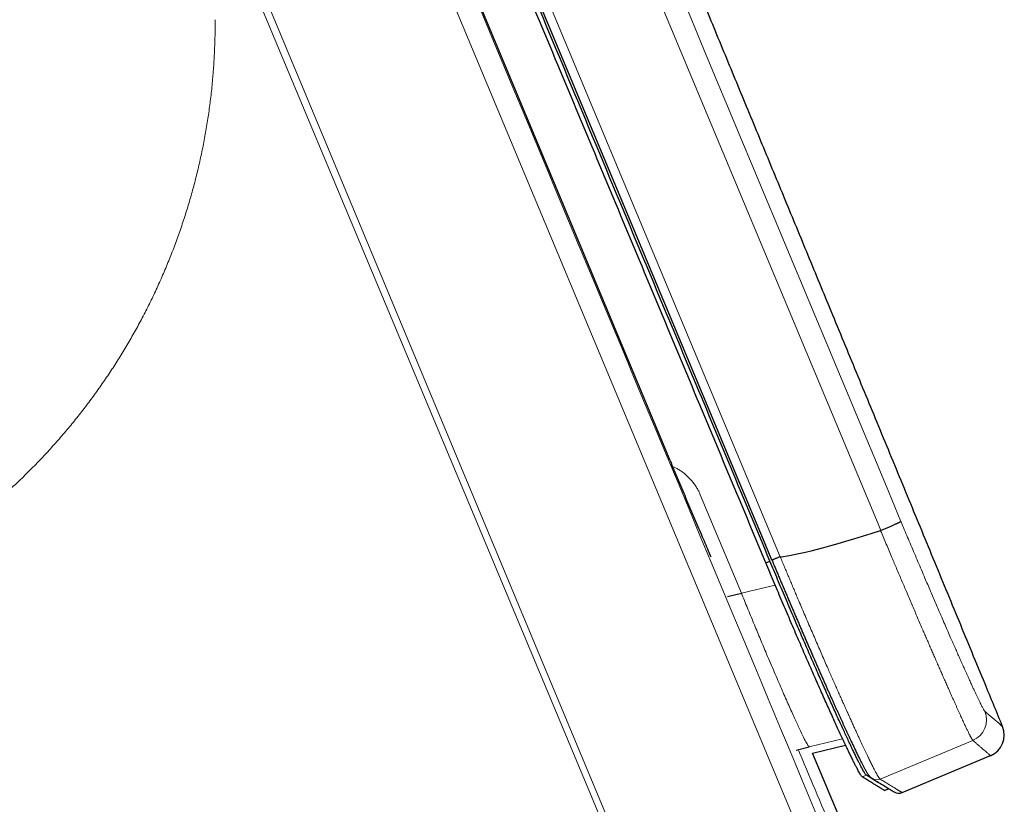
# Model space of a CAD drawing. Header units: millimetres. Extents: x 8 to 613, y 12 to 446.
# Tile 19 of 80: x 176 to 198, y 304 to 321. Entities that reach past the tile are written whole.
import ezdxf

# ---------------------------------------------------------------- set-up
doc = ezdxf.new("R2010")
doc.units = ezdxf.units.MM

msp = doc.modelspace()

# ---------------------------------------------------------------- linework, layer by layer
at = {"color": 252, "linetype": 'Continuous', "lineweight": 0}
for p, q in [((179.088, 326.525), (192.234, 295.025)), ((190.827, 310.633), (191.749, 308.425)), ((191.749, 308.425), (192.507, 308.607)), ((192.652, 308.641), (192.655, 308.642)), ((194.021, 305.156), (193.272, 304.977)), ((196.941, 305.123), (194.861, 304.255)), ((194.461, 304.304), (194.554, 304.343))]:
    msp.add_line(p, q, dxfattribs=at)
at = {"color": 7, "linetype": 'Continuous', "lineweight": 30}
for p, q in [((194.873, 309.826), (194.877, 309.827)), ((192.297, 309.106), (192.39, 309.144)), ((192.621, 309.242), (192.62, 309.242)), ((191.437, 308.35), (191.749, 308.425)), ((192.977, 304.906), (193.272, 304.977)), ((193.348, 304.839), (194.087, 305.016)), ((197.373, 295.211), (193.348, 304.839)), ((195.358, 303.952), (197.341, 304.78)), ((194.959, 304.001), (195.051, 304.039)), ((195.05, 304.04), (195.049, 304.043))]:
    msp.add_line(p, q, dxfattribs=at)
at = {"color": 252, "linetype": 'Continuous', "lineweight": 0, "flags": 128}
for points in [[(194.877, 309.827), (194.815, 309.977), (182.243, 340.088), (169.67, 370.199), (157.053, 400.405), (144.434, 430.61)], [(142.304, 429.72), (142.492, 429.27), (167.457, 369.496), (192.621, 309.242)], [(196.409, 295.025), (192.692, 303.927), (176.974, 341.563), (161.257, 379.199), (154.337, 395.769), (150.877, 404.055), (147.417, 412.34), (143.957, 420.626), (143.266, 422.284), (142.577, 423.942), (141.888, 425.6), (141.195, 427.257), (140.496, 428.911)], [(192.106, 294.971), (185.522, 310.716), (178.937, 326.462)]]:
    msp.add_lwpolyline(points, dxfattribs=at)
at = {"color": 7, "linetype": 'Continuous', "lineweight": 30, "flags": 128}
for points in [[(190.149, 311.401), (188.354, 315.699), (181.175, 332.888), (173.996, 350.078), (170.407, 358.673), (163.228, 375.862), (156.049, 393.052), (148.523, 411.073), (144.76, 420.083), (144.134, 421.586), (143.51, 423.089), (142.885, 424.591), (142.26, 426.094), (141.631, 427.595), (140.997, 429.094)], [(192.436, 309.163), (192.282, 309.533), (191.665, 311.009), (189.199, 316.913), (179.335, 340.532), (142.885, 427.807)]]:
    msp.add_lwpolyline(points, dxfattribs=at)
at = {"color": 252, "linetype": 'Continuous', "lineweight": 0}
for centre, radius, start, end in [((196.748, 305.585), 0.5, 292.6959, 22.5481), ((194.784, 304.439), 0.2, 238.6097, 292.729)]:
    msp.add_arc(centre, radius, start, end, dxfattribs=at)
at = {"color": 7, "linetype": 'Continuous', "lineweight": 30}
for centre, radius, start, end in [((197.148, 305.241), 0.5, 292.6624, 22.4197), ((195.281, 304.136), 0.2, 238.7928, 292.6307)]:
    msp.add_arc(centre, radius, start, end, dxfattribs=at)
msp.add_ellipse((848.89, 583.345), major_axis=(656.512, 274.06), ratio=0.00773, start_param=3.16576, end_param=3.225639, dxfattribs=at)
for points, knots in [([(197.61, 305.432), (197.478, 305.751), (197.153, 306.541), (196.634, 307.798), (196.055, 309.202), (195.478, 310.599), (194.905, 311.988), (194.334, 313.369), (193.782, 314.706), (193.249, 315.997), (192.733, 317.245), (192.22, 318.486), (191.709, 319.72), (191.201, 320.949), (190.695, 322.172), (190.192, 323.388), (189.691, 324.598), (189.193, 325.802), (188.697, 327), (188.203, 328.192), (187.721, 329.355), (187.251, 330.489), (186.793, 331.596), (186.336, 332.697), (185.882, 333.792), (185.421, 334.904), (184.953, 336.032), (184.478, 337.176), (184.006, 338.314), (183.536, 339.446), (183.069, 340.571), (182.612, 341.669), (182.168, 342.74), (181.734, 343.784), (181.302, 344.822), (180.873, 345.855), (180.429, 346.922), (179.971, 348.023), (179.5, 349.156), (179.031, 350.282), (178.565, 351.402), (178.102, 352.515), (177.641, 353.62), (177.183, 354.719), (176.736, 355.794), (176.298, 356.843), (175.871, 357.868), (175.446, 358.887), (175.024, 359.9), (174.604, 360.907), (174.194, 361.888), (173.795, 362.845), (173.406, 363.777), (173.019, 364.703), (172.635, 365.624), (172.238, 366.574), (171.829, 367.554), (171.407, 368.562), (170.989, 369.563), (170.573, 370.558), (170.16, 371.545), (169.75, 372.526), (169.343, 373.499), (168.938, 374.466), (168.537, 375.426), (168.138, 376.379), (167.742, 377.325), (167.348, 378.264), (166.958, 379.196), (166.57, 380.121), (166.185, 381.039), (165.797, 381.965), (165.406, 382.898), (165.012, 383.837), (164.621, 384.769), (164.233, 385.694), (163.848, 386.611), (163.478, 387.492), (163.123, 388.339), (162.782, 389.151), (162.443, 389.957), (162.108, 390.756), (161.774, 391.549), (161.45, 392.321), (161.134, 393.073), (160.827, 393.803), (160.522, 394.528), (160.219, 395.248), (159.908, 395.989), (159.587, 396.751), (159.257, 397.534), (158.93, 398.311), (158.607, 399.08), (158.286, 399.842), (157.967, 400.598), (157.652, 401.346), (157.34, 402.088), (157.03, 402.822), (156.724, 403.55), (156.42, 404.27), (156.119, 404.984), (155.821, 405.69), (155.526, 406.39), (155.234, 407.083), (154.94, 407.779), (154.645, 408.479), (154.348, 409.182), (154.054, 409.878), (153.764, 410.566), (153.476, 411.246), (153.197, 411.909), (152.924, 412.554), (152.659, 413.182), (152.396, 413.803), (152.136, 414.418), (151.879, 415.026), (151.624, 415.629), (151.372, 416.224), (151.119, 416.823), (150.865, 417.425), (150.609, 418.029), (150.357, 418.626), (150.107, 419.216), (149.86, 419.799), (149.616, 420.375), (149.375, 420.945), (149.137, 421.507), (148.902, 422.063), (148.669, 422.611), (148.44, 423.153), (148.218, 423.677), (148.002, 424.185), (147.794, 424.677), (147.588, 425.162), (147.385, 425.641), (147.186, 426.111), (146.991, 426.57), (146.8, 427.02), (146.612, 427.464), (146.426, 427.902), (146.243, 428.335), (146.051, 428.786), (145.852, 429.255), (145.646, 429.742), (145.443, 430.22), (145.264, 430.64), (145.111, 431.001), (144.978, 431.305), (144.843, 431.604), (144.705, 431.897), (144.565, 432.185), (144.415, 432.484), (144.254, 432.794), (144.083, 433.113), (143.909, 433.424), (143.733, 433.731), (143.554, 434.031), (143.373, 434.327), (143.192, 434.615), (143.009, 434.896), (142.827, 435.168), (142.646, 435.432), (142.466, 435.687), (142.286, 435.935), (142.105, 436.179), (141.924, 436.418), (141.742, 436.651), (141.561, 436.878), (141.381, 437.098), (141.202, 437.312), (141.024, 437.52), (140.845, 437.725), (140.664, 437.928), (140.482, 438.127), (140.326, 438.295), (140.196, 438.432), (140.09, 438.542), (139.981, 438.654), (139.866, 438.771), (139.745, 438.892), (139.618, 439.018), (139.485, 439.147), (139.347, 439.28), (139.202, 439.417), (139.051, 439.556), (138.895, 439.7), (138.732, 439.846), (138.562, 439.995), (138.387, 440.147), (138.204, 440.302), (138.015, 440.459), (137.82, 440.618), (137.623, 440.775), (137.425, 440.93), (137.228, 441.081), (137.024, 441.234), (136.814, 441.388), (136.598, 441.543), (136.377, 441.697), (136.153, 441.851), (135.925, 442.004), (135.69, 442.157), (135.45, 442.31), (135.204, 442.462), (134.954, 442.613), (134.699, 442.764), (134.439, 442.913), (134.17, 443.063), (133.892, 443.214), (133.607, 443.364), (133.314, 443.513), (133.015, 443.661), (132.71, 443.807), (132.397, 443.952), (132.078, 444.094), (131.753, 444.234), (131.421, 444.371), (131.082, 444.506), (130.737, 444.637), (130.386, 444.765), (130.031, 444.888), (129.672, 445.006), (129.305, 445.121), (128.946, 445.227), (128.594, 445.325), (128.251, 445.416), (127.902, 445.502), (127.547, 445.585), (127.188, 445.663), (126.824, 445.736), (126.454, 445.805), (126.08, 445.869), (125.7, 445.927), (125.316, 445.981), (124.926, 446.029), (124.532, 446.071), (124.133, 446.108), (123.73, 446.138), (123.322, 446.162), (122.924, 446.179), (122.537, 446.19), (122.16, 446.194), (121.779, 446.195), (121.396, 446.197), (121.009, 446.199), (120.619, 446.201), (120.151, 446.203), (119.603, 446.206), (118.974, 446.209), (118.337, 446.212), (117.692, 446.215), (117.039, 446.218), (116.378, 446.221), (115.71, 446.224), (115.033, 446.227), (114.348, 446.23), (113.656, 446.233), (112.955, 446.236), (112.247, 446.238), (111.53, 446.241), (110.806, 446.244), (110.074, 446.247), (109.322, 446.25), (108.549, 446.252), (107.757, 446.255), (106.956, 446.258), (106.146, 446.26), (105.327, 446.263), (104.512, 446.266), (103.702, 446.268), (102.896, 446.27), (102.083, 446.273), (101.261, 446.275), (100.432, 446.277), (99.595, 446.279), (98.75, 446.281), (97.883, 446.283), (96.994, 446.285), (96.084, 446.287), (95.164, 446.289), (94.236, 446.291), (93.3, 446.293), (92.355, 446.295), (91.401, 446.296), (90.438, 446.298), (89.467, 446.299), (88.488, 446.3), (87.499, 446.301), (86.522, 446.303), (85.555, 446.303), (84.6, 446.304), (83.637, 446.305), (82.666, 446.306), (81.683, 446.306), (80.689, 446.307), (79.683, 446.307), (78.669, 446.307), (77.648, 446.308), (76.618, 446.308), (75.581, 446.308), (74.536, 446.307), (73.466, 446.307), (72.372, 446.307), (71.252, 446.306), (70.123, 446.305), (68.986, 446.305), (67.841, 446.304), (66.687, 446.303), (65.524, 446.301), (64.353, 446.3), (63.173, 446.298), (61.985, 446.297), (60.789, 446.295), (59.607, 446.293), (58.44, 446.291), (57.288, 446.289), (56.129, 446.286), (54.962, 446.284), (53.764, 446.281), (52.534, 446.278), (51.272, 446.275), (50.001, 446.272), (48.722, 446.268), (47.434, 446.265), (46.163, 446.261), (44.909, 446.257), (43.671, 446.253), (42.426, 446.249), (41.174, 446.245), (39.914, 446.24), (38.647, 446.236), (37.372, 446.231), (36.089, 446.226), (34.799, 446.221), (33.51, 446.216), (32.22, 446.21), (30.932, 446.205), (29.801, 446.2), (29.101, 446.197), (28.832, 446.196)], [0, 0, 0, 0, 0.004009, 0.009912, 0.015785, 0.021628, 0.02744, 0.033221, 0.038972, 0.044217, 0.049437, 0.054631, 0.059799, 0.064941, 0.070058, 0.075149, 0.080215, 0.085255, 0.090269, 0.095257, 0.10022, 0.104876, 0.109508, 0.114118, 0.118705, 0.123269, 0.128085, 0.132875, 0.137639, 0.142378, 0.147091, 0.151778, 0.156173, 0.160546, 0.164895, 0.169222, 0.173526, 0.178302, 0.183049, 0.187768, 0.192459, 0.19712, 0.201753, 0.206358, 0.210934, 0.215255, 0.219551, 0.223821, 0.228065, 0.232283, 0.236475, 0.240404, 0.24431, 0.248193, 0.252052, 0.255889, 0.260143, 0.264369, 0.268566, 0.272735, 0.276874, 0.280985, 0.285066, 0.289119, 0.293143, 0.297139, 0.301105, 0.305043, 0.308951, 0.312831, 0.316682, 0.320504, 0.324477, 0.328418, 0.332327, 0.336205, 0.340051, 0.343865, 0.347297, 0.350703, 0.354083, 0.357437, 0.360764, 0.364066, 0.367154, 0.37022, 0.373262, 0.37628, 0.379276, 0.382591, 0.385878, 0.389135, 0.392363, 0.395562, 0.398732, 0.401873, 0.404985, 0.408068, 0.411121, 0.414145, 0.417141, 0.420107, 0.423043, 0.425951, 0.428829, 0.431814, 0.434766, 0.437686, 0.440574, 0.44343, 0.446254, 0.448919, 0.451555, 0.454163, 0.456745, 0.4593, 0.461829, 0.464331, 0.466807, 0.469373, 0.471909, 0.474417, 0.476895, 0.479344, 0.481764, 0.484156, 0.486518, 0.488851, 0.491154, 0.493429, 0.495675, 0.497766, 0.499831, 0.501869, 0.503882, 0.50587, 0.507784, 0.509674, 0.51154, 0.51338, 0.515196, 0.516988, 0.519067, 0.521112, 0.523123, 0.525099, 0.526398, 0.527681, 0.528949, 0.530202, 0.53144, 0.532663, 0.534085, 0.535486, 0.536865, 0.538224, 0.539585, 0.540925, 0.542242, 0.543538, 0.544811, 0.54604, 0.547248, 0.548435, 0.549601, 0.550768, 0.551913, 0.553036, 0.554137, 0.555215, 0.556272, 0.557306, 0.558377, 0.559422, 0.560443, 0.561033, 0.561616, 0.562219, 0.562846, 0.563511, 0.564203, 0.56492, 0.565663, 0.566433, 0.567228, 0.568049, 0.568896, 0.569768, 0.570667, 0.571592, 0.572542, 0.573519, 0.574521, 0.575463, 0.576427, 0.577412, 0.578419, 0.579447, 0.580498, 0.58154, 0.582602, 0.583685, 0.584788, 0.585912, 0.587035, 0.588179, 0.589342, 0.590526, 0.591753, 0.593002, 0.594271, 0.595561, 0.596871, 0.598202, 0.599553, 0.600923, 0.602312, 0.603722, 0.605152, 0.606603, 0.608048, 0.609512, 0.610996, 0.612499, 0.613858, 0.615233, 0.616624, 0.61803, 0.619452, 0.620889, 0.622342, 0.623811, 0.625298, 0.6268, 0.628317, 0.62985, 0.631399, 0.632963, 0.634543, 0.636138, 0.637584, 0.639042, 0.640513, 0.641996, 0.643492, 0.645, 0.646522, 0.648924, 0.651356, 0.65382, 0.656314, 0.658839, 0.661395, 0.663982, 0.666599, 0.669247, 0.671926, 0.674635, 0.677375, 0.680146, 0.682948, 0.68578, 0.688642, 0.691674, 0.69474, 0.697839, 0.700971, 0.704138, 0.707337, 0.710423, 0.713539, 0.716685, 0.719863, 0.72307, 0.726308, 0.729577, 0.732876, 0.736365, 0.739887, 0.743443, 0.747032, 0.750654, 0.75431, 0.757999, 0.761721, 0.765477, 0.769266, 0.773088, 0.776943, 0.780609, 0.784304, 0.788029, 0.791783, 0.795567, 0.799428, 0.803319, 0.80724, 0.811191, 0.815172, 0.819184, 0.823226, 0.827298, 0.831596, 0.835928, 0.840292, 0.844689, 0.84912, 0.853583, 0.858079, 0.862609, 0.867171, 0.871766, 0.876394, 0.881055, 0.88548, 0.889934, 0.894418, 0.89893, 0.903472, 0.908321, 0.913202, 0.918117, 0.923064, 0.928044, 0.933057, 0.937814, 0.942599, 0.947414, 0.952258, 0.95713, 0.962032, 0.966963, 0.971923, 0.976912, 0.98193, 0.986887, 0.991872, 0.996884, 1, 1, 1, 1]), ([(192.39, 309.144), (191.759, 310.654), (190.499, 313.671), (188.611, 318.192), (186.726, 322.704), (184.846, 327.206), (182.97, 331.699), (181.098, 336.182), (179.229, 340.655), (177.335, 345.19), (175.416, 349.786), (173.471, 354.443), (171.53, 359.089), (169.594, 363.725), (167.663, 368.35), (165.735, 372.965), (163.812, 377.57), (161.893, 382.164), (159.979, 386.748), (158.068, 391.322), (156.163, 395.886), (154.337, 400.257), (152.591, 404.437), (150.925, 408.427), (149.449, 411.959), (148.165, 415.035), (147.114, 417.551), (146.393, 419.278), (146, 420.218), (145.893, 420.476), (145.785, 420.734), (145.677, 420.992), (145.569, 421.251), (145.461, 421.509), (144.899, 422.855), (144.128, 424.701), (143.27, 426.755), (142.842, 427.781), (142.628, 428.293), (142.521, 428.55), (142.467, 428.678), (142.44, 428.742), (142.427, 428.774), (142.42, 428.79), (142.417, 428.798), (142.415, 428.802), (142.414, 428.804), (142.414, 428.805), (142.413, 428.808), (142.411, 428.812), (142.408, 428.819), (142.405, 428.827), (142.401, 428.835), (142.398, 428.843), (142.394, 428.852), (142.388, 428.867), (142.379, 428.89), (142.362, 428.93), (142.338, 428.986), (142.309, 429.056), (142.277, 429.133), (142.242, 429.216), (142.204, 429.308), (142.162, 429.408), (142.116, 429.518), (142.067, 429.636), (142.013, 429.764), (141.955, 429.899), (141.892, 430.042), (141.824, 430.194), (141.751, 430.353), (141.673, 430.521), (141.589, 430.696), (141.5, 430.878), (141.404, 431.069), (141.302, 431.266), (141.194, 431.47), (141.085, 431.672), (140.975, 431.869), (140.885, 432.028), (140.826, 432.129), (140.801, 432.172), (140.792, 432.187), (140.783, 432.203), (140.775, 432.217), (140.755, 432.25), (140.681, 432.375), (140.548, 432.596), (140.361, 432.894), (140.165, 433.196), (139.961, 433.499), (139.75, 433.803), (139.522, 434.117), (139.278, 434.442), (139.081, 434.693), (138.946, 434.862), (138.875, 434.95), (138.803, 435.037), (138.73, 435.125), (138.657, 435.212), (138.506, 435.391), (138.274, 435.657), (137.956, 436.006), (137.629, 436.347), (137.295, 436.682), (136.956, 437.007), (136.611, 437.323), (136.262, 437.63), (135.906, 437.929), (135.541, 438.223), (135.167, 438.51), (134.784, 438.792), (134.395, 439.065), (134, 439.329), (133.599, 439.585), (133.193, 439.833), (132.782, 440.071), (132.366, 440.301), (131.945, 440.521), (131.519, 440.732), (131.089, 440.933), (130.658, 441.124), (130.225, 441.305), (129.79, 441.475), (129.352, 441.636), (128.911, 441.787), (128.466, 441.929), (128.019, 442.06), (127.57, 442.182), (127.138, 442.289), (126.721, 442.383), (126.338, 442.462), (126.035, 442.518), (125.843, 442.552), (125.765, 442.565), (125.737, 442.57), (125.728, 442.571), (125.719, 442.573), (125.71, 442.574), (125.701, 442.576), (125.642, 442.585), (125.532, 442.603), (125.367, 442.628), (125.193, 442.654), (125.01, 442.678), (124.819, 442.703), (124.624, 442.726), (124.424, 442.747), (124.22, 442.767), (124.008, 442.786), (123.789, 442.803), (123.562, 442.819), (123.327, 442.832), (123.084, 442.843), (122.833, 442.852), (122.574, 442.858), (122.309, 442.861), (122.037, 442.861), (121.759, 442.861), (121.474, 442.861), (121.168, 442.861), (120.84, 442.861), (120.489, 442.861), (120.13, 442.86), (119.76, 442.86), (119.382, 442.86), (118.994, 442.86), (118.596, 442.86), (118.183, 442.86), (117.753, 442.86), (117.306, 442.86), (116.849, 442.86), (116.382, 442.859), (115.905, 442.859), (115.433, 442.859), (114.966, 442.859), (114.506, 442.859), (114.038, 442.859), (113.561, 442.859), (113.076, 442.859), (112.552, 442.858), (111.988, 442.858), (111.384, 442.858), (110.768, 442.858), (110.162, 442.858), (109.569, 442.858), (108.989, 442.858), (108.4, 442.858), (107.801, 442.858), (107.192, 442.857), (106.575, 442.857), (105.948, 442.857), (105.311, 442.857), (104.665, 442.857), (104.01, 442.857), (103.345, 442.857), (102.671, 442.857), (101.988, 442.857), (101.295, 442.857), (100.593, 442.857), (99.91, 442.857), (99.248, 442.857), (98.607, 442.857), (97.958, 442.856), (97.329, 442.856), (96.72, 442.856), (96.155, 442.856), (95.707, 442.856), (95.446, 442.856), (95.349, 442.856), (95.318, 442.856), (95.288, 442.856), (95.257, 442.856), (95.227, 442.856), (94.766, 442.856), (93.879, 442.856), (92.569, 442.856), (91.27, 442.856), (89.981, 442.856), (88.703, 442.856), (87.459, 442.856), (86.25, 442.856), (85.074, 442.856), (83.908, 442.856), (82.751, 442.856), (81.604, 442.856), (80.466, 442.856), (79.338, 442.856), (78.219, 442.856), (77.11, 442.857), (76.016, 442.857), (74.939, 442.857), (73.877, 442.857), (72.824, 442.857), (71.774, 442.857), (70.728, 442.857), (69.684, 442.857), (68.65, 442.857), (67.625, 442.857), (66.616, 442.857), (65.622, 442.857), (64.643, 442.858), (63.674, 442.858), (62.707, 442.858), (61.743, 442.858), (60.782, 442.858), (59.831, 442.858), (58.889, 442.858), (57.956, 442.858), (57.033, 442.858), (56.121, 442.858), (55.218, 442.858), (54.326, 442.859), (53.443, 442.859), (52.569, 442.859), (51.71, 442.859), (50.866, 442.859), (50.036, 442.859), (49.215, 442.859), (48.397, 442.859), (47.584, 442.859), (46.775, 442.859), (45.975, 442.859), (45.184, 442.859), (44.403, 442.859), (43.632, 442.859), (42.87, 442.86), (42.118, 442.86), (41.375, 442.86), (40.642, 442.86), (39.918, 442.86), (39.204, 442.86), (38.499, 442.86), (37.781, 442.86), (37.051, 442.86), (36.309, 442.86), (35.578, 442.86), (34.859, 442.86), (34.384, 442.86), (34.148, 442.86)], [0, 0, 0, 0, 0.020129, 0.040216, 0.060262, 0.080265, 0.100227, 0.120147, 0.140025, 0.159861, 0.180596, 0.201286, 0.221929, 0.242527, 0.263079, 0.283585, 0.304044, 0.324458, 0.344826, 0.365148, 0.385424, 0.405654, 0.423418, 0.441147, 0.45884, 0.470498, 0.48214, 0.492373, 0.49352, 0.494668, 0.495816, 0.496963, 0.49811, 0.499257, 0.500404, 0.516055, 0.523871, 0.527776, 0.529728, 0.530704, 0.531191, 0.531435, 0.531557, 0.531618, 0.531649, 0.531664, 0.531673, 0.531677, 0.531679, 0.531708, 0.531739, 0.531773, 0.531808, 0.531845, 0.531884, 0.531924, 0.532047, 0.532184, 0.532464, 0.532792, 0.533123, 0.533491, 0.533897, 0.534339, 0.534829, 0.535357, 0.535923, 0.536527, 0.537169, 0.53785, 0.538569, 0.539327, 0.540122, 0.540956, 0.541828, 0.542739, 0.543687, 0.544674, 0.545556, 0.546465, 0.546924, 0.546996, 0.547069, 0.547142, 0.547216, 0.547275, 0.547614, 0.549001, 0.550455, 0.551931, 0.553429, 0.554948, 0.556487, 0.558205, 0.559948, 0.560408, 0.560871, 0.561334, 0.5618, 0.562267, 0.562737, 0.564673, 0.566609, 0.568547, 0.570485, 0.572424, 0.574329, 0.576235, 0.578141, 0.580049, 0.581996, 0.583943, 0.585891, 0.58784, 0.589789, 0.591739, 0.593689, 0.595635, 0.597582, 0.599528, 0.601475, 0.603422, 0.605334, 0.607247, 0.609159, 0.611072, 0.612984, 0.614895, 0.616802, 0.618705, 0.620377, 0.622048, 0.623517, 0.624164, 0.624448, 0.624486, 0.624523, 0.62456, 0.624597, 0.624635, 0.624672, 0.625324, 0.62601, 0.62673, 0.627485, 0.628275, 0.629099, 0.629907, 0.630747, 0.631617, 0.632519, 0.633453, 0.634418, 0.635415, 0.636444, 0.637505, 0.638599, 0.639707, 0.640846, 0.642015, 0.643213, 0.644612, 0.646048, 0.647523, 0.649037, 0.650589, 0.65218, 0.653809, 0.655477, 0.657265, 0.659096, 0.660968, 0.662883, 0.664841, 0.66684, 0.66869, 0.670575, 0.672495, 0.67445, 0.676439, 0.678463, 0.680893, 0.683371, 0.685898, 0.688473, 0.690812, 0.693191, 0.695608, 0.698063, 0.700556, 0.703089, 0.705659, 0.708269, 0.710916, 0.713602, 0.716327, 0.71909, 0.721892, 0.724732, 0.72761, 0.730527, 0.733126, 0.735755, 0.738413, 0.741101, 0.743491, 0.745905, 0.748048, 0.748996, 0.749121, 0.749245, 0.74937, 0.749494, 0.749619, 0.749744, 0.755158, 0.760528, 0.765855, 0.771138, 0.776377, 0.781573, 0.786431, 0.791251, 0.796032, 0.800774, 0.805477, 0.810141, 0.814766, 0.819352, 0.8239, 0.828409, 0.832799, 0.837152, 0.841467, 0.845745, 0.850062, 0.85434, 0.858579, 0.862779, 0.866941, 0.87099, 0.875002, 0.878976, 0.882913, 0.886892, 0.890831, 0.894732, 0.898593, 0.902415, 0.906199, 0.909943, 0.91364, 0.917298, 0.920917, 0.924498, 0.92804, 0.93148, 0.934883, 0.938249, 0.941577, 0.944934, 0.948252, 0.951531, 0.954771, 0.957973, 0.961135, 0.964258, 0.967341, 0.970386, 0.973392, 0.976359, 0.979287, 0.982175, 0.985025, 0.988115, 0.991157, 0.994152, 0.9971, 1, 1, 1, 1]), ([(192.297, 309.106), (191.667, 310.616), (190.407, 313.633), (188.518, 318.154), (186.634, 322.665), (184.754, 327.167), (182.878, 331.66), (181.005, 336.143), (179.137, 340.617), (177.243, 345.152), (175.323, 349.748), (173.379, 354.404), (171.438, 359.05), (169.502, 363.686), (167.57, 368.312), (165.643, 372.927), (163.72, 377.531), (161.801, 382.126), (159.886, 386.71), (157.976, 391.284), (156.07, 395.847), (154.245, 400.218), (152.499, 404.399), (150.832, 408.389), (149.357, 411.921), (148.073, 414.996), (147.022, 417.512), (146.301, 419.239), (145.908, 420.179), (145.8, 420.437), (145.692, 420.696), (145.585, 420.954), (145.477, 421.212), (145.369, 421.47), (144.679, 423.121), (143.754, 425.336), (142.798, 427.625), (142.456, 428.445), (142.381, 428.625), (142.368, 428.655), (142.355, 428.686), (142.343, 428.716), (142.331, 428.744), (142.323, 428.763), (142.316, 428.78), (142.309, 428.797), (142.297, 428.826), (142.28, 428.866), (142.258, 428.919), (142.233, 428.979), (142.204, 429.048), (142.171, 429.128), (142.133, 429.219), (142.09, 429.322), (142.043, 429.435), (141.992, 429.557), (141.937, 429.688), (141.877, 429.826), (141.814, 429.971), (141.747, 430.123), (141.674, 430.282), (141.596, 430.45), (141.512, 430.625), (141.422, 430.809), (141.326, 431.002), (141.222, 431.204), (141.11, 431.415), (141.006, 431.608), (140.91, 431.781), (140.827, 431.927), (140.769, 432.028), (140.737, 432.083), (140.728, 432.099), (140.719, 432.114), (140.71, 432.13), (140.701, 432.145), (140.692, 432.161), (140.619, 432.285), (140.479, 432.517), (140.266, 432.857), (140.044, 433.199), (139.811, 433.542), (139.589, 433.855), (139.382, 434.137), (139.191, 434.39), (139.038, 434.586), (138.927, 434.726), (138.859, 434.811), (138.79, 434.896), (138.72, 434.981), (138.65, 435.065), (138.579, 435.15), (138.43, 435.326), (138.2, 435.59), (137.883, 435.937), (137.558, 436.278), (137.225, 436.611), (136.887, 436.934), (136.544, 437.249), (136.197, 437.554), (135.842, 437.852), (135.479, 438.144), (135.106, 438.43), (134.725, 438.71), (134.338, 438.982), (133.945, 439.246), (133.546, 439.501), (133.142, 439.747), (132.733, 439.984), (132.318, 440.212), (131.899, 440.432), (131.476, 440.642), (131.048, 440.842), (130.618, 441.033), (130.187, 441.212), (129.755, 441.382), (129.319, 441.542), (128.879, 441.692), (128.437, 441.833), (127.992, 441.964), (127.545, 442.085), (127.114, 442.192), (126.7, 442.285), (126.319, 442.364), (126.018, 442.42), (125.826, 442.453), (125.749, 442.466), (125.72, 442.471), (125.711, 442.473), (125.702, 442.474), (125.693, 442.476), (125.685, 442.477), (125.626, 442.487), (125.517, 442.504), (125.352, 442.529), (125.179, 442.555), (124.997, 442.579), (124.807, 442.603), (124.612, 442.626), (124.413, 442.648), (124.211, 442.668), (124, 442.686), (123.782, 442.703), (123.555, 442.719), (123.322, 442.732), (123.08, 442.743), (122.83, 442.752), (122.572, 442.758), (122.308, 442.761), (122.037, 442.761), (121.759, 442.761), (121.474, 442.761), (121.168, 442.761), (120.84, 442.761), (120.489, 442.761), (120.13, 442.76), (119.76, 442.76), (119.382, 442.76), (118.994, 442.76), (118.596, 442.76), (118.183, 442.76), (117.753, 442.76), (117.306, 442.76), (116.849, 442.76), (116.382, 442.759), (115.905, 442.759), (115.433, 442.759), (114.966, 442.759), (114.506, 442.759), (114.038, 442.759), (113.561, 442.759), (113.076, 442.759), (112.552, 442.758), (111.988, 442.758), (111.384, 442.758), (110.768, 442.758), (110.162, 442.758), (109.569, 442.758), (108.989, 442.758), (108.4, 442.758), (107.801, 442.758), (107.192, 442.757), (106.575, 442.757), (105.948, 442.757), (105.311, 442.757), (104.665, 442.757), (104.01, 442.757), (103.345, 442.757), (102.671, 442.757), (101.988, 442.757), (101.295, 442.757), (100.593, 442.757), (99.91, 442.757), (99.248, 442.757), (98.607, 442.757), (97.958, 442.756), (97.329, 442.756), (96.72, 442.756), (96.155, 442.756), (95.707, 442.756), (95.446, 442.756), (95.349, 442.756), (95.318, 442.756), (95.288, 442.756), (95.257, 442.756), (95.227, 442.756), (94.766, 442.756), (93.879, 442.756), (92.569, 442.756), (91.27, 442.756), (89.981, 442.756), (88.703, 442.756), (87.459, 442.756), (86.25, 442.756), (85.074, 442.756), (83.908, 442.756), (82.751, 442.756), (81.604, 442.756), (80.466, 442.756), (79.338, 442.756), (78.219, 442.756), (77.11, 442.757), (76.016, 442.757), (74.939, 442.757), (73.877, 442.757), (72.824, 442.757), (71.774, 442.757), (70.728, 442.757), (69.684, 442.757), (68.65, 442.757), (67.625, 442.757), (66.616, 442.757), (65.622, 442.757), (64.643, 442.758), (63.674, 442.758), (62.707, 442.758), (61.743, 442.758), (60.782, 442.758), (59.831, 442.758), (58.889, 442.758), (57.956, 442.758), (57.033, 442.758), (56.121, 442.758), (55.218, 442.758), (54.326, 442.759), (53.443, 442.759), (52.569, 442.759), (51.71, 442.759), (50.866, 442.759), (50.036, 442.759), (49.215, 442.759), (48.397, 442.759), (47.584, 442.759), (46.775, 442.759), (45.975, 442.759), (45.184, 442.759), (44.403, 442.759), (43.632, 442.759), (42.87, 442.76), (42.118, 442.76), (41.375, 442.76), (40.642, 442.76), (39.918, 442.76), (39.204, 442.76), (38.499, 442.76), (37.781, 442.76), (37.051, 442.76), (36.309, 442.76), (35.578, 442.76), (34.859, 442.76), (34.384, 442.76), (34.148, 442.76)], [0, 0, 0, 0, 0.0201389, 0.0402358, 0.0602909, 0.0803041, 0.1002753, 0.1202046, 0.1400921, 0.1599376, 0.1806832, 0.2013828, 0.2220364, 0.242644, 0.2632056, 0.2837213, 0.3041909, 0.3246145, 0.3449922, 0.3653238, 0.3856095, 0.4058491, 0.423622, 0.4413592, 0.4590608, 0.4707244, 0.4823724, 0.4926098, 0.4937582, 0.4949064, 0.4960544, 0.4972023, 0.4983501, 0.4994977, 0.5006451, 0.5203706, 0.5290362, 0.5311702, 0.5313043, 0.5314384, 0.5315725, 0.5317066, 0.5318407, 0.5319436, 0.5319727, 0.5320622, 0.5321656, 0.5323628, 0.5325965, 0.5328667, 0.5331733, 0.5335165, 0.5339308, 0.5343883, 0.5348889, 0.5354316, 0.5360157, 0.5366415, 0.537282, 0.5379619, 0.5386811, 0.5394396, 0.5402374, 0.5410743, 0.5419506, 0.5428909, 0.5438725, 0.5448952, 0.5455927, 0.546308, 0.5469523, 0.5470255, 0.5470988, 0.5471723, 0.547246, 0.5473199, 0.547394, 0.5474682, 0.5490858, 0.5507314, 0.5524048, 0.5541057, 0.5558338, 0.5571183, 0.558417, 0.55973, 0.5601753, 0.5606222, 0.5610706, 0.5615206, 0.5619722, 0.5624256, 0.5628807, 0.5648083, 0.5667366, 0.5686657, 0.5705956, 0.5725264, 0.5744236, 0.5763215, 0.5782202, 0.5801196, 0.5820586, 0.5839982, 0.5859384, 0.5878792, 0.5898206, 0.5917623, 0.5937044, 0.5956426, 0.5975811, 0.5995197, 0.6014585, 0.6033974, 0.6053018, 0.6072062, 0.6091107, 0.6110155, 0.6129199, 0.6148223, 0.6167212, 0.618616, 0.6202812, 0.6219449, 0.6234082, 0.624052, 0.6243353, 0.6243724, 0.6244095, 0.6244466, 0.6244837, 0.6245208, 0.6245579, 0.625207, 0.6258903, 0.6266077, 0.6273594, 0.6281454, 0.6289658, 0.629771, 0.6306071, 0.6314741, 0.6323722, 0.6333017, 0.6342628, 0.6352556, 0.6362804, 0.6373375, 0.6384278, 0.6395337, 0.6406726, 0.641842, 0.6430412, 0.6444401, 0.6458776, 0.6473535, 0.6488679, 0.6504208, 0.6520122, 0.6536421, 0.6553106, 0.6570997, 0.6589311, 0.6608048, 0.6627207, 0.6646789, 0.6666793, 0.6685305, 0.6704164, 0.6723371, 0.6742926, 0.6762828, 0.6783078, 0.680739, 0.6832186, 0.6857464, 0.6883225, 0.6906634, 0.6930428, 0.6954608, 0.6979172, 0.7004121, 0.7029455, 0.7055175, 0.7081279, 0.7107768, 0.7134642, 0.7161901, 0.7189546, 0.7217575, 0.7245989, 0.7274788, 0.7303972, 0.7329973, 0.7356272, 0.7382869, 0.7409764, 0.7433678, 0.7457823, 0.7479262, 0.7488751, 0.7489997, 0.7491243, 0.7492489, 0.7493736, 0.7494984, 0.7496232, 0.75504, 0.760413, 0.7657422, 0.7710277, 0.7762695, 0.7814674, 0.7863283, 0.7911503, 0.7959334, 0.8006776, 0.8053829, 0.8100493, 0.8146768, 0.8192654, 0.8238151, 0.8283259, 0.8327183, 0.8370731, 0.8413905, 0.8456703, 0.8499894, 0.8542696, 0.8585109, 0.8627133, 0.8668768, 0.8709281, 0.8749418, 0.8789181, 0.8828568, 0.8868372, 0.8907786, 0.8946809, 0.8985441, 0.9023683, 0.9061534, 0.9098994, 0.9135983, 0.9172583, 0.9208794, 0.9244616, 0.9280049, 0.9314471, 0.9348518, 0.9382189, 0.9415485, 0.9449074, 0.9482272, 0.951508, 0.9547497, 0.9579523, 0.9611159, 0.9642403, 0.9673258, 0.9703721, 0.9733794, 0.9763476, 0.9792767, 0.9821668, 0.9850178, 0.9881088, 0.9911525, 0.9941489, 0.9970981, 1, 1, 1, 1]), ([(190.149, 311.401), (190.178, 311.332), (190.236, 311.192), (190.324, 310.983), (190.411, 310.775), (190.5, 310.565), (190.588, 310.356), (190.678, 310.146), (190.766, 309.937), (190.85, 309.74), (190.93, 309.553), (191.001, 309.388), (191.046, 309.283), (191.066, 309.237)], [0, 0, 0, 0, 0.094272, 0.188609, 0.282947, 0.377219, 0.473659, 0.570169, 0.666678, 0.763118, 0.847433, 0.931819, 1, 1, 1, 1]), ([(195.33, 310.03), (195.33, 310.03), (195.33, 310.029), (195.327, 310.027), (195.321, 310.024), (195.312, 310.019), (195.299, 310.012), (195.284, 310.005), (195.265, 309.996), (195.243, 309.986), (195.22, 309.975), (195.193, 309.963), (195.164, 309.95), (195.133, 309.937), (195.1, 309.923), (195.066, 309.908), (195.03, 309.892), (194.993, 309.876), (194.955, 309.86), (194.917, 309.844), (194.89, 309.833), (194.877, 309.827)], [0, 0, 0, 0, 0.0195618, 0.0720951, 0.1246283, 0.1784165, 0.2325774, 0.2879139, 0.3436568, 0.3973988, 0.4515131, 0.5068019, 0.5624967, 0.6162156, 0.6703069, 0.7255734, 0.7812462, 0.8349649, 0.8890566, 0.944325, 1, 1, 1, 1]), ([(194.461, 304.304), (194.458, 304.307), (194.452, 304.312), (194.438, 304.331), (194.42, 304.358), (194.398, 304.394), (194.373, 304.439), (194.345, 304.492), (194.313, 304.553), (194.278, 304.623), (194.239, 304.7), (194.197, 304.786), (194.151, 304.881), (194.103, 304.983), (194.051, 305.093), (193.996, 305.21), (193.939, 305.334), (193.879, 305.464), (193.817, 305.601), (193.751, 305.745), (193.684, 305.895), (193.613, 306.052), (193.541, 306.214), (193.466, 306.382), (193.39, 306.555), (193.313, 306.732), (193.234, 306.912), (193.154, 307.096), (193.072, 307.285), (192.988, 307.478), (192.903, 307.675), (192.818, 307.875), (192.731, 308.078), (192.644, 308.282), (192.557, 308.487), (192.471, 308.692), (192.384, 308.899), (192.326, 309.037), (192.297, 309.106)], [0, 0, 0, 0, 0.028013, 0.055926, 0.083823, 0.11179, 0.139869, 0.167394, 0.19489, 0.222434, 0.24996, 0.277892, 0.305762, 0.333594, 0.361475, 0.389565, 0.417119, 0.444643, 0.472225, 0.499768, 0.527696, 0.55556, 0.583385, 0.611258, 0.639339, 0.666882, 0.694392, 0.721937, 0.749487, 0.777468, 0.805383, 0.833283, 0.861181, 0.889347, 0.91702, 0.944653, 0.972297, 1, 1, 1, 1]), ([(194.554, 304.343), (194.55, 304.345), (194.544, 304.35), (194.53, 304.369), (194.512, 304.397), (194.49, 304.433), (194.465, 304.478), (194.437, 304.531), (194.405, 304.592), (194.37, 304.661), (194.331, 304.739), (194.289, 304.825), (194.243, 304.919), (194.195, 305.022), (194.143, 305.132), (194.088, 305.249), (194.031, 305.373), (193.971, 305.503), (193.909, 305.639), (193.844, 305.783), (193.776, 305.933), (193.706, 306.09), (193.633, 306.253), (193.559, 306.421), (193.482, 306.594), (193.405, 306.771), (193.326, 306.951), (193.246, 307.135), (193.164, 307.324), (193.081, 307.517), (192.996, 307.714), (192.91, 307.914), (192.824, 308.116), (192.737, 308.321), (192.65, 308.526), (192.563, 308.731), (192.476, 308.937), (192.418, 309.075), (192.39, 309.144)], [0, 0, 0, 0, 0.028015, 0.055929, 0.083827, 0.111796, 0.139876, 0.167402, 0.194899, 0.222445, 0.249972, 0.277904, 0.305775, 0.333608, 0.361489, 0.389579, 0.417134, 0.444658, 0.47224, 0.499784, 0.527711, 0.555575, 0.5834, 0.611272, 0.639352, 0.666895, 0.694403, 0.721948, 0.749497, 0.777477, 0.805391, 0.83329, 0.861187, 0.889352, 0.917024, 0.944656, 0.972298, 1, 1, 1, 1]), ([(192.62, 309.242), (192.609, 309.238), (192.589, 309.229), (192.559, 309.216), (192.53, 309.204), (192.504, 309.193), (192.481, 309.184), (192.463, 309.176), (192.448, 309.169), (192.439, 309.165), (192.436, 309.164), (192.436, 309.164), (192.436, 309.164)], [0, 0, 0, 0, 0.105825, 0.21472, 0.320545, 0.429439, 0.535267, 0.644165, 0.75, 0.858905, 0.96148, 1, 1, 1, 1]), ([(192.436, 309.163), (192.448, 309.133), (192.474, 309.071), (192.514, 308.976), (192.554, 308.88), (192.595, 308.784), (192.635, 308.688), (192.676, 308.592), (192.716, 308.497), (192.757, 308.401), (192.797, 308.306), (192.837, 308.212), (192.877, 308.118), (192.917, 308.025), (192.957, 307.932), (192.996, 307.839), (193.036, 307.748), (193.075, 307.656), (193.114, 307.566), (193.153, 307.475), (193.191, 307.386), (193.23, 307.297), (193.268, 307.209), (193.306, 307.122), (193.344, 307.035), (193.381, 306.949), (193.418, 306.865), (193.455, 306.781), (193.491, 306.698), (193.527, 306.616), (193.563, 306.535), (193.598, 306.456), (193.633, 306.377), (193.667, 306.3), (193.701, 306.224), (193.734, 306.148), (193.767, 306.074), (193.8, 306.001), (193.832, 305.93), (193.864, 305.86), (193.895, 305.79), (193.926, 305.723), (193.956, 305.656), (193.985, 305.591), (194.015, 305.527), (194.043, 305.465), (194.071, 305.404), (194.098, 305.345), (194.125, 305.288), (194.151, 305.231), (194.177, 305.176), (194.202, 305.123), (194.226, 305.072), (194.25, 305.022), (194.273, 304.974), (194.295, 304.927), (194.317, 304.882), (194.338, 304.839), (194.358, 304.797), (194.378, 304.757), (194.397, 304.718), (194.415, 304.681), (194.433, 304.646), (194.45, 304.612), (194.466, 304.58), (194.482, 304.55), (194.497, 304.521), (194.512, 304.494), (194.526, 304.469), (194.539, 304.445), (194.552, 304.422), (194.565, 304.401), (194.578, 304.38), (194.591, 304.36), (194.603, 304.343), (194.613, 304.329), (194.622, 304.319), (194.63, 304.309), (194.639, 304.301), (194.647, 304.293), (194.656, 304.285), (194.665, 304.278), (194.673, 304.272), (194.679, 304.269), (194.68, 304.269)], [0, 0, 0, 0, 0.012101, 0.02493, 0.037772, 0.05064, 0.063481, 0.076335, 0.08921, 0.102092, 0.114966, 0.127818, 0.140629, 0.153423, 0.166241, 0.17905, 0.191859, 0.204674, 0.217501, 0.230347, 0.243219, 0.256076, 0.268924, 0.281771, 0.294624, 0.307488, 0.32037, 0.333198, 0.346017, 0.358872, 0.371745, 0.384614, 0.397455, 0.410252, 0.423039, 0.435894, 0.448741, 0.461586, 0.474436, 0.487296, 0.500177, 0.513055, 0.525896, 0.538788, 0.55171, 0.564634, 0.57753, 0.590375, 0.603171, 0.616124, 0.629043, 0.641936, 0.654812, 0.667679, 0.680545, 0.693417, 0.706303, 0.719211, 0.732152, 0.745135, 0.758169, 0.771266, 0.784397, 0.797529, 0.810679, 0.823863, 0.837103, 0.850425, 0.863865, 0.877478, 0.891346, 0.905606, 0.920513, 0.936624, 0.953129, 0.962569, 0.970426, 0.976977, 0.982524, 0.987319, 0.991548, 0.99535, 0.998832, 1, 1, 1, 1]), ([(194.958, 304.001), (194.958, 304.001), (194.959, 304), (194.952, 304.004), (194.936, 304.014), (194.91, 304.03), (194.874, 304.052), (194.828, 304.08), (194.773, 304.113), (194.709, 304.152), (194.636, 304.197), (194.555, 304.247), (194.493, 304.285), (194.461, 304.304)], [0, 0, 0, 0, 0.021464, 0.120059, 0.218633, 0.317189, 0.415734, 0.514272, 0.612808, 0.709589, 0.806378, 0.90318, 1, 1, 1, 1]), ([(195.05, 304.04), (195.05, 304.04), (195.052, 304.039), (195.045, 304.043), (195.029, 304.053), (195.002, 304.069), (194.966, 304.091), (194.921, 304.119), (194.866, 304.152), (194.802, 304.191), (194.729, 304.236), (194.647, 304.286), (194.585, 304.324), (194.554, 304.343)], [0, 0, 0, 0, 0.0214638, 0.1200595, 0.218633, 0.3171895, 0.4157342, 0.5142722, 0.6128087, 0.7095891, 0.8063779, 0.9031799, 1, 1, 1, 1]), ([(194.68, 304.269), (194.689, 304.263), (194.713, 304.248), (194.749, 304.226), (194.787, 304.203), (194.823, 304.181), (194.857, 304.16), (194.89, 304.14), (194.92, 304.122), (194.95, 304.104), (194.977, 304.087), (195.003, 304.071), (195.027, 304.057), (195.049, 304.043), (195.069, 304.031), (195.088, 304.02), (195.105, 304.009), (195.12, 304), (195.133, 303.992), (195.145, 303.985), (195.155, 303.979), (195.163, 303.974), (195.169, 303.97), (195.174, 303.967), (195.177, 303.966), (195.178, 303.965), (195.178, 303.965), (195.178, 303.965)], [0, 0, 0, 0, 0.029989, 0.071988, 0.113911, 0.155754, 0.197508, 0.239272, 0.281355, 0.323433, 0.365506, 0.407574, 0.449637, 0.491694, 0.533747, 0.575793, 0.617835, 0.65987, 0.701901, 0.743925, 0.785944, 0.827956, 0.869963, 0.911964, 0.953958, 0.993181, 1, 1, 1, 1])]:
    msp.add_open_spline(points, degree=3, knots=knots, dxfattribs=at)
at = {"color": 252, "linetype": 'Continuous', "lineweight": 0}
for points, knots in [([(144.896, 430.793), (145.024, 430.486), (145.667, 428.948), (148.365, 422.49), (155.045, 406.499), (165.322, 381.897), (179.436, 348.101), (189.437, 324.145), (195.33, 310.03)], [0, 0, 0, 0, 0.00764, 0.038199, 0.160435, 0.404908, 0.649381, 1, 1, 1, 1]), ([(140.964, 429.1), (140.964, 429.1), (141.005, 429.002), (141.088, 428.806), (141.251, 428.414), (141.537, 427.727), (142.11, 426.355), (143.257, 423.61), (149.479, 408.711), (160.612, 382.052), (176.33, 344.415), (188.419, 315.469), (195.269, 299.067), (196.879, 295.211)], [0, 0, 0, 0, 0, 0.002197, 0.004394, 0.008788, 0.017575, 0.035149, 0.070297, 0.351399, 0.6325, 0.913601, 1, 1, 1, 1]), ([(179.942, 321.287), (179.942, 321.168), (179.942, 320.93), (179.93, 320.573), (179.91, 320.217), (179.88, 319.861), (179.842, 319.507), (179.795, 319.155), (179.739, 318.804), (179.674, 318.455), (179.6, 318.108), (179.518, 317.764), (179.428, 317.422), (179.329, 317.082), (179.222, 316.746), (179.107, 316.413), (178.984, 316.083), (178.853, 315.756), (178.713, 315.432), (178.566, 315.112), (178.411, 314.797), (178.248, 314.485), (178.079, 314.18), (177.904, 313.882), (177.723, 313.589), (177.534, 313.302), (177.338, 313.018), (177.134, 312.737), (176.922, 312.459), (176.703, 312.188), (176.478, 311.921), (176.247, 311.661), (176.009, 311.406), (175.766, 311.158), (175.518, 310.916), (175.263, 310.681), (175.004, 310.452), (174.739, 310.23), (174.47, 310.016), (174.199, 309.81), (173.924, 309.611), (173.645, 309.42), (173.359, 309.233), (173.067, 309.053), (172.769, 308.879), (172.467, 308.712), (172.161, 308.552), (171.852, 308.4), (171.539, 308.256), (171.223, 308.119), (170.903, 307.99), (170.581, 307.869), (170.256, 307.756), (169.929, 307.651), (169.601, 307.554), (169.272, 307.466), (168.944, 307.386), (168.613, 307.314), (168.279, 307.249), (167.941, 307.192), (167.599, 307.143), (167.256, 307.103), (166.912, 307.07), (166.567, 307.046), (166.222, 307.03), (165.991, 307.026), (165.876, 307.025)], [0, 0, 0, 0, 0.015625, 0.03125, 0.046874, 0.062498, 0.078121, 0.093743, 0.109365, 0.124988, 0.140611, 0.156237, 0.171863, 0.187492, 0.203121, 0.218752, 0.234383, 0.250014, 0.2657, 0.281385, 0.297069, 0.312749, 0.328428, 0.343824, 0.359218, 0.374612, 0.390006, 0.405715, 0.421424, 0.437133, 0.452844, 0.468556, 0.484268, 0.499981, 0.51566, 0.53134, 0.547019, 0.562699, 0.578379, 0.593779, 0.609179, 0.62458, 0.639982, 0.655699, 0.671415, 0.687133, 0.70285, 0.718567, 0.734284, 0.75, 0.765681, 0.781363, 0.797043, 0.812724, 0.828404, 0.843804, 0.859204, 0.874603, 0.890003, 0.905716, 0.92143, 0.937144, 0.952858, 0.968572, 0.984286, 1, 1, 1, 1]), ([(190.204, 311.268), (190.227, 311.258), (190.274, 311.236), (190.344, 311.197), (190.414, 311.151), (190.481, 311.1), (190.544, 311.045), (190.602, 310.985), (190.657, 310.921), (190.707, 310.854), (190.753, 310.783), (190.793, 310.71), (190.816, 310.659), (190.827, 310.633)], [0, 0, 0, 0, 0.081166, 0.172648, 0.264415, 0.356734, 0.448438, 0.539979, 0.63181, 0.724207, 0.816068, 0.907847, 1, 1, 1, 1]), ([(195.33, 310.03), (195.355, 309.971), (195.405, 309.852), (195.479, 309.676), (195.555, 309.496), (195.633, 309.313), (195.711, 309.127), (195.79, 308.944), (195.862, 308.773), (195.929, 308.616), (195.991, 308.472), (196.053, 308.329), (196.113, 308.189), (196.177, 308.042), (196.243, 307.888), (196.312, 307.729), (196.379, 307.575), (196.441, 307.434), (196.497, 307.306), (196.548, 307.191), (196.597, 307.079), (196.645, 306.971), (196.695, 306.859), (196.746, 306.745), (196.797, 306.631), (196.846, 306.523), (196.889, 306.427), (196.927, 306.344), (196.961, 306.27), (196.993, 306.201), (197.023, 306.137), (197.053, 306.074), (197.082, 306.013), (197.11, 305.956), (197.135, 305.906), (197.155, 305.867), (197.171, 305.836), (197.185, 305.813), (197.195, 305.795), (197.204, 305.783), (197.208, 305.779), (197.21, 305.777)], [0, 0, 0, 0, 0.026373, 0.052757, 0.07913, 0.107473, 0.135842, 0.16421, 0.192553, 0.215885, 0.239237, 0.262596, 0.285948, 0.309279, 0.337632, 0.366009, 0.394386, 0.422738, 0.446076, 0.469435, 0.492801, 0.51616, 0.539498, 0.567855, 0.596236, 0.624617, 0.652974, 0.676315, 0.699677, 0.723046, 0.746407, 0.769749, 0.798106, 0.826487, 0.854868, 0.883225, 0.906566, 0.929928, 0.953297, 0.976659, 1, 1, 1, 1]), ([(196.941, 305.123), (196.94, 305.125), (196.937, 305.127), (196.933, 305.133), (196.927, 305.142), (196.92, 305.153), (196.913, 305.166), (196.905, 305.181), (196.895, 305.199), (196.885, 305.218), (196.874, 305.24), (196.861, 305.264), (196.848, 305.291), (196.834, 305.32), (196.819, 305.351), (196.803, 305.384), (196.787, 305.419), (196.768, 305.459), (196.747, 305.504), (196.724, 305.553), (196.7, 305.605), (196.675, 305.66), (196.648, 305.718), (196.621, 305.777), (196.593, 305.839), (196.565, 305.902), (196.535, 305.968), (196.505, 306.036), (196.474, 306.105), (196.442, 306.176), (196.409, 306.249), (196.372, 306.333), (196.33, 306.428), (196.283, 306.534), (196.236, 306.642), (196.188, 306.751), (196.139, 306.863), (196.091, 306.974), (196.043, 307.084), (195.996, 307.191), (195.949, 307.301), (195.901, 307.411), (195.854, 307.52), (195.803, 307.637), (195.748, 307.766), (195.689, 307.904), (195.63, 308.041), (195.571, 308.178), (195.512, 308.317), (195.454, 308.453), (195.398, 308.586), (195.343, 308.714), (195.288, 308.844), (195.234, 308.972), (195.18, 309.098), (195.124, 309.23), (195.064, 309.372), (195.001, 309.523), (194.937, 309.674), (194.895, 309.775), (194.873, 309.826)], [0, 0, 0, 0, 0.014204, 0.028408, 0.042637, 0.056866, 0.071153, 0.08544, 0.099752, 0.114063, 0.128447, 0.142832, 0.157241, 0.171651, 0.18612, 0.200589, 0.215084, 0.229579, 0.246581, 0.263594, 0.280369, 0.297144, 0.31396, 0.330776, 0.347016, 0.363256, 0.379533, 0.39581, 0.41163, 0.42745, 0.443304, 0.459159, 0.480331, 0.501525, 0.521689, 0.541853, 0.562088, 0.582323, 0.600386, 0.618448, 0.636562, 0.654676, 0.671696, 0.688726, 0.709896, 0.731086, 0.751247, 0.771408, 0.79164, 0.811872, 0.829932, 0.847992, 0.866103, 0.884214, 0.901231, 0.918259, 0.938657, 0.959056, 0.979528, 1, 1, 1, 1]), ([(192.62, 309.242), (192.635, 309.204), (192.667, 309.128), (192.715, 309.014), (192.763, 308.901), (192.811, 308.787), (192.858, 308.674), (192.906, 308.561), (192.954, 308.448), (193.009, 308.317), (193.073, 308.169), (193.143, 308.003), (193.213, 307.839), (193.283, 307.677), (193.352, 307.516), (193.421, 307.357), (193.489, 307.2), (193.556, 307.045), (193.622, 306.893), (193.683, 306.753), (193.74, 306.624), (193.792, 306.506), (193.843, 306.39), (193.893, 306.276), (193.943, 306.164), (193.992, 306.054), (194.04, 305.946), (194.088, 305.841), (194.134, 305.737), (194.18, 305.637), (194.224, 305.539), (194.265, 305.448), (194.303, 305.365), (194.339, 305.288), (194.373, 305.214), (194.406, 305.143), (194.438, 305.074), (194.469, 305.008), (194.498, 304.945), (194.527, 304.885), (194.554, 304.828), (194.581, 304.773), (194.606, 304.721), (194.63, 304.672), (194.652, 304.626), (194.674, 304.581), (194.696, 304.539), (194.716, 304.499), (194.735, 304.462), (194.753, 304.428), (194.77, 304.397), (194.785, 304.369), (194.799, 304.345), (194.812, 304.323), (194.823, 304.304), (194.833, 304.289), (194.842, 304.276), (194.85, 304.266), (194.856, 304.259), (194.859, 304.256), (194.861, 304.255)], [0, 0, 0, 0, 0.014648, 0.029303, 0.043985, 0.058666, 0.073377, 0.088088, 0.102825, 0.11757, 0.139536, 0.161526, 0.183518, 0.205509, 0.227601, 0.249693, 0.271745, 0.293798, 0.315951, 0.338104, 0.356207, 0.37431, 0.392469, 0.410628, 0.428982, 0.447336, 0.465747, 0.484159, 0.502769, 0.52138, 0.540051, 0.558721, 0.574824, 0.590936, 0.606909, 0.622883, 0.638895, 0.654907, 0.670567, 0.686228, 0.701924, 0.71762, 0.733038, 0.748456, 0.763909, 0.779361, 0.795576, 0.8118, 0.827843, 0.843887, 0.859969, 0.876052, 0.891687, 0.907323, 0.922994, 0.938665, 0.953982, 0.969299, 0.98465, 1, 1, 1, 1]), ([(191.749, 308.425), (191.795, 308.313), (191.887, 308.089), (192.024, 307.754), (192.161, 307.427), (192.31, 307.073), (192.468, 306.701), (192.63, 306.324), (192.78, 305.983), (192.913, 305.683), (193.029, 305.431), (193.125, 305.231), (193.2, 305.08), (193.247, 305.001), (193.264, 304.985), (193.272, 304.977)], [0, 0, 0, 0, 0.0625, 0.124912, 0.187425, 0.249889, 0.333232, 0.4166, 0.499942, 0.583311, 0.666622, 0.749998, 0.833453, 0.916585, 1, 1, 1, 1]), ([(197.21, 305.777), (197.223, 305.765), (197.249, 305.743), (197.284, 305.713), (197.318, 305.684), (197.349, 305.657), (197.378, 305.632), (197.414, 305.601), (197.453, 305.568), (197.492, 305.534), (197.525, 305.506), (197.551, 305.483), (197.573, 305.464), (197.589, 305.45), (197.601, 305.439), (197.608, 305.433), (197.611, 305.431), (197.61, 305.432), (197.61, 305.432)], [0, 0, 0, 0, 0.048881, 0.097762, 0.144544, 0.191327, 0.238111, 0.284894, 0.370068, 0.455242, 0.534721, 0.614201, 0.69097, 0.767741, 0.844514, 0.921287, 0.998063, 1, 1, 1, 1]), ([(197.341, 304.78), (197.341, 304.78), (197.341, 304.779), (197.339, 304.781), (197.332, 304.787), (197.32, 304.798), (197.303, 304.812), (197.283, 304.83), (197.258, 304.851), (197.231, 304.874), (197.197, 304.904), (197.155, 304.939), (197.107, 304.981), (197.055, 305.025), (197.001, 305.072), (196.961, 305.106), (196.941, 305.123)], [0, 0, 0, 0, 0.001916, 0.078687, 0.155466, 0.232244, 0.309023, 0.385801, 0.456173, 0.526544, 0.596916, 0.683287, 0.769659, 0.846438, 0.923218, 1, 1, 1, 1]), ([(197.101, 295.211), (196.941, 295.592), (196.622, 296.352), (196.143, 297.493), (195.665, 298.634), (195.186, 299.774), (194.707, 300.914), (194.259, 301.982), (193.84, 302.978), (193.452, 303.902), (193.182, 304.545), (193.041, 304.879), (193.03, 304.906)], [0, 0, 0, 0, 0.11756, 0.235121, 0.352681, 0.470254, 0.587828, 0.705401, 0.800804, 0.896208, 0.991625, 1, 1, 1, 1]), ([(194.861, 304.255), (194.877, 304.245), (194.909, 304.226), (194.954, 304.198), (194.996, 304.172), (195.036, 304.148), (195.074, 304.125), (195.11, 304.103), (195.143, 304.083), (195.174, 304.064), (195.202, 304.047), (195.228, 304.031), (195.252, 304.016), (195.273, 304.003), (195.292, 303.992), (195.309, 303.982), (195.323, 303.973), (195.335, 303.966), (195.344, 303.96), (195.351, 303.956), (195.355, 303.953), (195.358, 303.952), (195.358, 303.952), (195.358, 303.952)], [0, 0, 0, 0, 0.048822, 0.097643, 0.146466, 0.195288, 0.244113, 0.292938, 0.341763, 0.390589, 0.439418, 0.488247, 0.537077, 0.585906, 0.634739, 0.683571, 0.732404, 0.781237, 0.827912, 0.874587, 0.920045, 0.965503, 1, 1, 1, 1])]:
    msp.add_open_spline(points, degree=3, knots=knots, dxfattribs=at)

doc.saveas('drawing.dxf')
